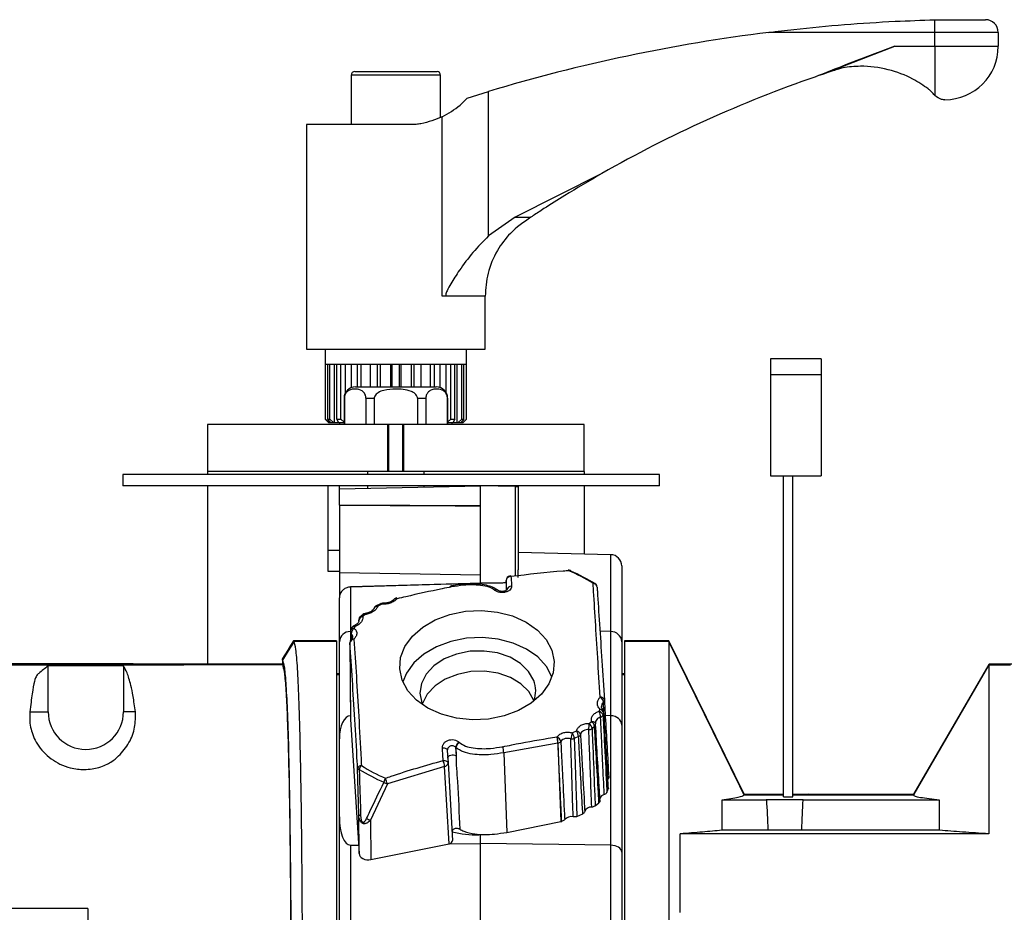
# Model space of a CAD drawing. Header units: millimetres. Extents: x 26 to 182, y 63 to 258.
# Tile 31 of 33: x 100 to 110, y 248 to 258. Entities that reach past the tile are written whole.
import ezdxf

# ---------------------------------------------------------------- set-up
doc = ezdxf.new("R2010")
doc.units = ezdxf.units.MM

msp = doc.modelspace()

# ---------------------------------------------------------------- linework, layer by layer
at = {"color": 7, "linetype": 'Continuous', "lineweight": 25}
for p, q in [((109.321, 257.592), (109.321, 257.726)), ((109.366, 257.727), (109.861, 257.727)), ((109.321, 257.592), (107.558, 257.592)), ((109.321, 257.444), (109.321, 257.592)), ((109.996, 257.592), (109.321, 257.592)), ((109.996, 257.592), (109.996, 257.444)), ((108.304, 257.217), (108.897, 257.444)), ((108.897, 257.444), (109.321, 257.444)), ((109.321, 257.444), (109.321, 256.921)), ((109.321, 257.444), (109.996, 257.444)), ((103.121, 257.139), (103.121, 256.614)), ((103.159, 257.177), (104.034, 257.177)), ((104.071, 256.686), (104.071, 257.139)), ((108.305, 257.204), (108.304, 257.217)), ((108.346, 257.217), (108.305, 257.204)), ((104.355, 256.895), (104.581, 256.964)), ((104.581, 255.43), (104.581, 256.964)), ((109.321, 256.921), (109.313, 256.931)), ((109.429, 256.877), (109.421, 256.877)), ((102.646, 256.614), (102.646, 254.227)), ((103.812, 256.614), (102.646, 256.614)), ((104.088, 254.789), (104.088, 256.696)), ((105.785, 256.094), (104.864, 255.628)), ((104.864, 255.628), (104.581, 255.43)), ((104.864, 255.628), (105.03, 255.628)), ((104.126, 254.789), (104.088, 254.789)), ((104.545, 254.789), (104.126, 254.789)), ((104.546, 254.227), (104.546, 254.797)), ((102.646, 254.227), (104.546, 254.227)), ((102.846, 254.227), (102.846, 254.068)), ((104.346, 254.068), (104.346, 254.227)), ((108.115, 254.124), (107.575, 254.124)), ((107.575, 254.124), (107.575, 253.96)), ((108.115, 254.124), (108.115, 253.96)), ((102.846, 254.068), (104.346, 254.068)), ((102.846, 254.066), (102.846, 253.484)), ((102.847, 254.066), (102.846, 254.066)), ((102.847, 253.484), (102.847, 254.066)), ((102.872, 254.066), (102.847, 254.066)), ((102.872, 253.484), (102.872, 254.066)), ((102.896, 254.066), (102.872, 254.066)), ((102.896, 253.484), (102.896, 254.066)), ((102.945, 254.066), (102.896, 254.066)), ((102.902, 254.068), (102.902, 254.066)), ((102.945, 253.447), (102.945, 254.066)), ((102.968, 254.066), (102.945, 254.066)), ((102.968, 253.484), (102.968, 254.066)), ((103.013, 254.066), (102.968, 254.066)), ((103.013, 253.484), (103.013, 254.066)), ((103.06, 254.066), (103.013, 254.066)), ((103.06, 253.763), (103.06, 254.066)), ((103.125, 254.066), (103.06, 254.066)), ((103.125, 253.82), (103.125, 254.066)), ((103.187, 254.066), (103.125, 254.066)), ((103.187, 253.827), (103.187, 254.066)), ((103.228, 254.066), (103.187, 254.066)), ((103.228, 253.827), (103.228, 254.066)), ((103.326, 254.066), (103.228, 254.066)), ((103.326, 253.827), (103.326, 254.066)), ((103.328, 254.066), (103.326, 254.066)), ((103.328, 253.827), (103.328, 254.066)), ((103.401, 254.066), (103.328, 254.066)), ((103.401, 253.827), (103.401, 254.066)), ((103.432, 254.066), (103.401, 254.066)), ((103.432, 253.827), (103.432, 254.066)), ((103.541, 254.066), (103.432, 254.066)), ((103.541, 253.827), (103.541, 254.066)), ((103.558, 254.066), (103.541, 254.066)), ((103.558, 253.827), (103.558, 254.066)), ((103.634, 254.066), (103.558, 254.066)), ((103.634, 253.827), (103.634, 254.066)), ((103.651, 254.066), (103.634, 254.066)), ((103.651, 253.827), (103.651, 254.066)), ((103.761, 254.066), (103.651, 254.066)), ((103.761, 253.827), (103.761, 254.066)), ((103.791, 254.066), (103.761, 254.066)), ((103.791, 253.827), (103.791, 254.066)), ((103.864, 254.066), (103.791, 254.066)), ((103.864, 253.827), (103.864, 254.066)), ((103.866, 254.066), (103.864, 254.066)), ((103.866, 253.827), (103.866, 254.066)), ((103.964, 254.066), (103.866, 254.066)), ((103.964, 253.827), (103.964, 254.066)), ((104.006, 254.066), (103.964, 254.066)), ((104.006, 253.827), (104.006, 254.066)), ((104.067, 254.066), (104.006, 254.066)), ((104.067, 253.82), (104.067, 254.066)), ((104.132, 254.066), (104.067, 254.066)), ((104.132, 253.763), (104.132, 254.066)), ((104.18, 254.066), (104.132, 254.066)), ((104.18, 253.484), (104.18, 254.066)), ((104.224, 254.066), (104.18, 254.066)), ((104.224, 253.484), (104.224, 254.066)), ((104.247, 254.066), (104.224, 254.066)), ((104.247, 253.447), (104.247, 254.066)), ((104.297, 254.066), (104.247, 254.066)), ((104.29, 254.066), (104.29, 254.068)), ((104.297, 253.484), (104.297, 254.066)), ((104.32, 254.066), (104.297, 254.066)), ((104.32, 253.484), (104.32, 254.066)), ((104.345, 254.066), (104.32, 254.066)), ((104.345, 253.484), (104.345, 254.066)), ((104.346, 254.066), (104.345, 254.066)), ((104.346, 253.484), (104.346, 254.066)), ((107.575, 253.96), (108.115, 253.96)), ((107.575, 253.96), (107.575, 252.882)), ((108.115, 253.96), (108.115, 252.882)), ((103.166, 253.827), (104.026, 253.827)), ((103.046, 253.707), (103.046, 253.427)), ((103.049, 253.707), (103.049, 253.427)), ((103.278, 253.707), (103.278, 253.427)), ((103.278, 253.707), (103.367, 253.707)), ((103.367, 253.707), (103.367, 253.427)), ((103.825, 253.707), (103.825, 253.427)), ((103.825, 253.707), (103.915, 253.707)), ((103.915, 253.707), (103.915, 253.427)), ((104.144, 253.707), (104.144, 253.427)), ((104.146, 253.427), (104.146, 253.707)), ((102.846, 253.484), (102.884, 253.447)), ((102.846, 253.484), (102.847, 253.484)), ((102.847, 253.484), (102.886, 253.447)), ((102.872, 253.484), (102.896, 253.484)), ((102.904, 253.447), (102.872, 253.484)), ((102.896, 253.484), (102.937, 253.447)), ((102.968, 253.484), (103.013, 253.484)), ((102.99, 253.447), (102.968, 253.484)), ((103.013, 253.484), (103.046, 253.452)), ((104.146, 253.452), (104.18, 253.484)), ((104.18, 253.484), (104.224, 253.484)), ((104.224, 253.484), (104.202, 253.447)), ((104.256, 253.447), (104.297, 253.484)), ((104.32, 253.484), (104.288, 253.447)), ((104.297, 253.484), (104.32, 253.484)), ((104.307, 253.447), (104.345, 253.484)), ((104.309, 253.447), (104.346, 253.484)), ((104.345, 253.484), (104.346, 253.484)), ((101.596, 253.427), (101.596, 252.927)), ((103.512, 253.427), (101.596, 253.427)), ((102.886, 253.447), (102.884, 253.447)), ((102.893, 253.447), (102.886, 253.447)), ((102.893, 253.447), (102.893, 253.459)), ((102.904, 253.447), (102.893, 253.447)), ((102.937, 253.447), (102.904, 253.447)), ((102.945, 253.447), (102.937, 253.447)), ((102.995, 253.447), (102.945, 253.447)), ((103.052, 253.447), (102.99, 253.447)), ((102.996, 253.447), (102.996, 253.427)), ((103.512, 252.927), (103.512, 253.427)), ((103.521, 253.427), (103.512, 253.427)), ((103.521, 252.927), (103.521, 253.427)), ((103.671, 253.427), (103.521, 253.427)), ((103.671, 252.927), (103.671, 253.427)), ((103.68, 253.427), (103.671, 253.427)), ((103.68, 252.927), (103.68, 253.427)), ((105.596, 253.427), (103.68, 253.427)), ((104.202, 253.447), (104.14, 253.447)), ((104.196, 253.427), (104.196, 253.447)), ((104.247, 253.447), (104.197, 253.447)), ((104.256, 253.447), (104.247, 253.447)), ((104.288, 253.447), (104.256, 253.447)), ((104.299, 253.447), (104.288, 253.447)), ((104.299, 253.447), (104.299, 253.459)), ((104.307, 253.447), (104.299, 253.447)), ((104.309, 253.447), (104.307, 253.447)), ((105.596, 252.927), (105.596, 253.427)), ((100.696, 252.897), (100.696, 252.777)), ((106.396, 252.897), (100.696, 252.897)), ((103.512, 252.927), (101.596, 252.927)), ((101.596, 252.927), (101.596, 252.897)), ((103.296, 252.927), (103.296, 252.897)), ((103.521, 252.927), (103.512, 252.927)), ((103.671, 252.927), (103.521, 252.927)), ((103.68, 252.927), (103.671, 252.927)), ((105.596, 252.927), (103.68, 252.927)), ((103.896, 252.897), (103.896, 252.927)), ((105.596, 252.927), (105.596, 252.897)), ((106.396, 252.777), (106.396, 252.897)), ((107.575, 252.882), (108.115, 252.882)), ((107.575, 252.882), (107.715, 252.882)), ((107.575, 252.882), (107.575, 252.882)), ((107.715, 249.474), (107.715, 252.882)), ((107.815, 252.882), (108.115, 252.882)), ((107.815, 249.474), (107.815, 252.882)), ((108.115, 252.882), (108.115, 252.882)), ((106.396, 252.777), (100.696, 252.777)), ((101.596, 252.777), (101.596, 250.878)), ((102.876, 252.094), (102.876, 252.777)), ((102.996, 252.604), (102.996, 252.777)), ((102.996, 252.743), (104.496, 252.777)), ((103.296, 252.777), (103.296, 252.75)), ((103.896, 252.763), (103.896, 252.777)), ((104.496, 252.564), (104.496, 252.777)), ((104.867, 252.768), (104.496, 252.777)), ((104.896, 252.768), (104.896, 251.884)), ((105.596, 252.777), (105.596, 252.052)), ((102.996, 252.572), (102.996, 252.604)), ((104.496, 252.564), (102.996, 252.572)), ((102.996, 252.572), (102.996, 252.571)), ((102.996, 252.571), (102.996, 251.857)), ((104.496, 251.742), (104.496, 252.564)), ((102.876, 252.094), (102.996, 252.094)), ((102.876, 251.867), (102.876, 252.094)), ((105.879, 252.045), (104.896, 252.068)), ((105.996, 251.925), (105.996, 251.12)), ((102.996, 251.867), (102.876, 251.867)), ((102.996, 251.857), (104.496, 251.83)), ((102.996, 251.857), (102.996, 251.59)), ((104.896, 251.801), (104.896, 251.884)), ((104.514, 251.743), (103.113, 251.703)), ((103.113, 251.702), (103.113, 251.229)), ((104.768, 251.771), (104.769, 251.671)), ((104.776, 251.669), (104.768, 251.77)), ((102.996, 251.12), (102.996, 251.586)), ((103.604, 251.586), (103.602, 251.585)), ((104.649, 251.666), (104.645, 251.669)), ((104.679, 251.667), (104.675, 251.67)), ((103.447, 251.518), (103.403, 251.497)), ((103.61, 251.576), (103.608, 251.576)), ((103.248, 251.408), (103.208, 251.376)), ((103.269, 251.409), (103.244, 251.387)), ((103.246, 251.409), (103.246, 251.41)), ((103.15, 251.289), (103.151, 251.289)), ((103.162, 251.281), (103.154, 251.262)), ((103.202, 251.348), (103.202, 251.339)), ((103.202, 251.338), (103.203, 251.344)), ((105.879, 250.335), (105.879, 251.229)), ((102.967, 251.131), (102.507, 251.131)), ((102.967, 251.124), (102.514, 251.124)), ((102.967, 251.131), (102.967, 251.124)), ((102.967, 251.124), (102.967, 243.532)), ((102.996, 250.09), (102.996, 251.12)), ((103.108, 251.11), (103.114, 250.298)), ((105.996, 251.12), (105.996, 250.235)), ((106.026, 251.131), (106.026, 251.124)), ((106.497, 251.131), (106.026, 251.131)), ((106.495, 251.124), (106.026, 251.124)), ((106.026, 251.124), (106.026, 243.532)), ((106.495, 251.124), (106.495, 243.482)), ((107.297, 249.501), (106.497, 251.131)), ((100.702, 250.861), (99.902, 250.863)), ((99.902, 250.377), (99.902, 250.863)), ((100.702, 250.861), (100.702, 250.377)), ((102.392, 250.923), (102.391, 250.874)), ((109.895, 250.877), (109.097, 249.501)), ((109.899, 250.881), (109.099, 249.501)), ((109.899, 250.881), (109.895, 250.877)), ((109.895, 250.874), (109.895, 249.081)), ((109.895, 250.874), (110.125, 250.874)), ((115.62, 250.881), (109.899, 250.881)), ((102.996, 250.781), (102.967, 250.781)), ((102.967, 250.774), (102.996, 250.774)), ((106.02, 250.781), (105.996, 250.781)), ((105.996, 250.774), (106.026, 250.774)), ((99.708, 250.377), (99.902, 250.377)), ((100.829, 250.377), (100.702, 250.377)), ((105.756, 250.381), (105.764, 250.402)), ((105.806, 250.363), (105.797, 250.34)), ((105.879, 250.335), (105.821, 250.336)), ((105.879, 248.96), (105.879, 250.335)), ((103.114, 250.296), (103.206, 248.87)), ((105.649, 250.253), (105.674, 250.274)), ((105.707, 250.221), (105.68, 250.199)), ((105.718, 250.254), (105.717, 250.248)), ((105.996, 250.235), (105.996, 248.887)), ((105.47, 250.154), (105.514, 250.173)), ((102.996, 249.259), (102.996, 250.09)), ((104.267, 250.055), (104.271, 250.051)), ((105.316, 250.045), (104.743, 249.941)), ((105.307, 250.109), (105.308, 250.11)), ((105.316, 250.045), (105.348, 249.211)), ((105.537, 250.114), (105.491, 250.094)), ((104.143, 249.966), (104.151, 249.833)), ((104.235, 249.996), (104.231, 250)), ((104.231, 250), (104.236, 249.909)), ((104.235, 249.996), (104.236, 249.909)), ((104.743, 249.941), (104.775, 249.096)), ((104.151, 249.833), (104.198, 249.01)), ((103.202, 249.287), (103.19, 249.777)), ((104.114, 249.797), (103.507, 249.611)), ((104.161, 248.973), (104.114, 249.797)), ((103.507, 249.611), (103.327, 249.227)), ((105.839, 249.52), (105.853, 249.558)), ((107.715, 249.492), (107.295, 249.492)), ((107.297, 249.501), (107.473, 249.501)), ((107.473, 249.492), (107.473, 249.501)), ((107.478, 249.497), (107.473, 249.501)), ((107.478, 249.492), (107.478, 249.497)), ((107.715, 249.497), (107.478, 249.497)), ((107.978, 249.497), (107.815, 249.497)), ((109.094, 249.492), (107.815, 249.492)), ((107.982, 249.501), (107.978, 249.497)), ((107.978, 249.497), (107.978, 249.492)), ((107.982, 249.501), (107.982, 249.492)), ((107.982, 249.501), (109.099, 249.501)), ((105.714, 249.376), (105.754, 249.41)), ((107.059, 249.438), (107.059, 249.118)), ((107.537, 249.438), (107.059, 249.438)), ((107.923, 249.442), (107.532, 249.442)), ((107.537, 249.438), (107.532, 249.442)), ((107.715, 249.474), (107.815, 249.474)), ((107.923, 249.442), (107.918, 249.438)), ((109.373, 249.438), (107.918, 249.438)), ((109.373, 249.118), (109.373, 249.438)), ((103.206, 248.87), (103.202, 249.287)), ((105.519, 249.265), (105.582, 249.294)), ((102.996, 246.469), (102.996, 249.259)), ((103.327, 249.227), (103.331, 248.807)), ((104.775, 249.096), (105.348, 249.211)), ((105.348, 249.211), (105.359, 249.213)), ((104.496, 248.979), (104.496, 249.069)), ((106.617, 248.246), (106.617, 249.081)), ((109.895, 249.081), (106.617, 249.081)), ((107.552, 249.118), (107.059, 249.118)), ((107.904, 249.118), (107.552, 249.118)), ((109.373, 249.118), (107.904, 249.118)), ((103.331, 248.807), (104.161, 248.973)), ((104.166, 248.974), (104.496, 248.979)), ((104.496, 246.525), (104.496, 248.979)), ((105.879, 248.96), (104.496, 248.979)), ((103.113, 248.96), (103.2, 248.961)), ((103.113, 248.96), (103.113, 246.514)), ((105.879, 246.514), (105.879, 248.96)), ((105.996, 248.887), (105.996, 246.469)), ((100.322, 248.287), (90.862, 248.287)), ((100.322, 248.287), (100.322, 248.167))]:
    msp.add_line(p, q, dxfattribs=at)
at = {"color": 1, "linetype": 'Continuous', "lineweight": 25}
for p, q in [((104.071, 257.139), (103.121, 257.139)), ((103.046, 253.707), (103.049, 253.707)), ((104.144, 253.707), (104.146, 253.707)), ((104.867, 251.817), (104.867, 252.768)), ((105.879, 251.229), (105.879, 252.045)), ((104.768, 251.77), (104.768, 251.771)), ((104.768, 251.77), (104.769, 251.671)), ((103.113, 251.229), (103.113, 251.133)), ((103.122, 251.204), (103.122, 251.146)), ((105.879, 251.229), (105.764, 251.231)), ((103.108, 251.108), (103.108, 251.11)), ((105.807, 250.376), (105.801, 250.478))]:
    msp.add_line(p, q, dxfattribs=at)
at = {"color": 7, "linetype": 'Continuous', "lineweight": 25, "flags": 128}
for points in [[(104.867, 252.768), (104.873, 252.768), (104.878, 252.768), (104.883, 252.768), (104.888, 252.768), (104.891, 252.768), (104.894, 252.768), (104.896, 252.768), (104.896, 252.768)], [(104.811, 251.821), (104.812, 251.821), (104.815, 251.819), (104.817, 251.816), (104.819, 251.812)], [(105.426, 251.882), (105.427, 251.882), (105.43, 251.881), (105.433, 251.878), (105.435, 251.874)], [(104.496, 251.741), (104.436, 251.739), (104.196, 251.732), (103.237, 251.705), (103.113, 251.702)], [(103.113, 251.702), (103.113, 251.703), (103.113, 251.703)], [(104.175, 251.698), (104.175, 251.703), (104.176, 251.708), (104.177, 251.711), (104.178, 251.712), (104.179, 251.712), (104.181, 251.71), (104.183, 251.707), (104.185, 251.702)], [(103.433, 251.525), (103.433, 251.525), (103.433, 251.525)], [(103.663, 250.712), (103.637, 250.832), (103.647, 250.954), (103.693, 251.071), (103.772, 251.181), (103.881, 251.276), (104.015, 251.354), (104.168, 251.411), (104.335, 251.444), (104.506, 251.453), (104.676, 251.436), (104.836, 251.394), (104.979, 251.329), (105.1, 251.245), (105.192, 251.144), (105.253, 251.031), (105.278, 250.911), (105.268, 250.79), (105.223, 250.672), (105.144, 250.563), (105.035, 250.467), (104.9, 250.389), (104.747, 250.333), (104.581, 250.299), (104.409, 250.291), (104.239, 250.308), (104.08, 250.35), (103.936, 250.414), (103.816, 250.499), (103.723, 250.6), (103.663, 250.712)], [(103.123, 251.254), (103.124, 251.26), (103.125, 251.264)], [(105.255, 250.747), (105.195, 250.859), (105.103, 250.959), (104.984, 251.043), (104.841, 251.107), (104.683, 251.148), (104.515, 251.165), (104.345, 251.157), (104.18, 251.124), (104.028, 251.067), (103.895, 250.99), (103.786, 250.895), (103.708, 250.787), (103.669, 250.695)], [(102.507, 251.131), (102.477, 251.082), (102.447, 251.032), (102.417, 250.983), (102.392, 250.941)], [(102.514, 251.124), (102.484, 251.075), (102.453, 251.024), (102.392, 250.923)], [(107.295, 249.492), (107.249, 249.587), (106.495, 251.124)], [(105.061, 250.708), (105.007, 250.805), (104.921, 250.889), (104.809, 250.956), (104.677, 251.001), (104.533, 251.022), (104.384, 251.019), (104.241, 250.99), (104.111, 250.938), (104.001, 250.866), (103.919, 250.777), (103.868, 250.678), (103.852, 250.573), (103.872, 250.47), (103.877, 250.456)], [(102.392, 250.941), (102.389, 250.932), (102.387, 250.926)], [(109.895, 250.874), (109.139, 249.57), (109.094, 249.492)], [(105.063, 250.495), (105.009, 250.591), (104.924, 250.674), (104.813, 250.74), (104.682, 250.785), (104.539, 250.807), (104.392, 250.803), (104.25, 250.774), (104.121, 250.723), (104.012, 250.651), (103.93, 250.564), (103.88, 250.465), (103.877, 250.456)], [(104.09, 249.994), (104.1, 249.994), (104.11, 249.993), (104.119, 249.99), (104.127, 249.987), (104.133, 249.983), (104.138, 249.978), (104.142, 249.972), (104.143, 249.966)], [(104.148, 249.883), (104.15, 249.893), (104.156, 249.903), (104.166, 249.911), (104.18, 249.917), (104.195, 249.919), (104.21, 249.919), (104.224, 249.915), (104.236, 249.909)], [(104.098, 249.859), (104.108, 249.86), (104.118, 249.859), (104.127, 249.857), (104.135, 249.853), (104.142, 249.849), (104.147, 249.845), (104.15, 249.839), (104.151, 249.833)]]:
    msp.add_lwpolyline(points, dxfattribs=at)
at = {"color": 1, "linetype": 'Continuous', "lineweight": 25, "flags": 128}
for points in [[(103.387, 251.502), (103.387, 251.502), (103.391, 251.503), (103.394, 251.502), (103.399, 251.5), (103.403, 251.497)], [(103.457, 251.529), (103.455, 251.529), (103.452, 251.527), (103.449, 251.523), (103.447, 251.518)], [(103.151, 251.289), (103.151, 251.289), (103.153, 251.289), (103.155, 251.288), (103.158, 251.285), (103.162, 251.281)], [(103.203, 251.344), (103.202, 251.348), (103.202, 251.348)], [(105.764, 250.402), (105.771, 250.404), (105.778, 250.406), (105.784, 250.406), (105.789, 250.405), (105.793, 250.403), (105.795, 250.401)], [(105.674, 250.274), (105.683, 250.273), (105.691, 250.272), (105.698, 250.27), (105.705, 250.267), (105.71, 250.263), (105.714, 250.258), (105.716, 250.253), (105.717, 250.25)]]:
    msp.add_lwpolyline(points, dxfattribs=at)
at = {"color": 7, "linetype": 'Continuous', "lineweight": 25}
for centre, radius, start, end in [((109.861, 257.592), 0.135, 0, 90), ((109.816, 239.515), 18.218, 97.122, 106.7017), ((109.429, 257.444), 0.567, 270, 0), ((103.159, 257.139), 0.0375, 90, 180), ((104.034, 257.139), 0.0375, 0, 90), ((112.386, 244.526), 13.318, 108.9713, 119.7104), ((103.166, 253.707), 0.12, 90, 180), ((104.026, 253.707), 0.12, 0, 90), ((105.876, 251.925), 0.12, 0, 88.7), ((104.818, 251.771), 0.05, 98.0415, 180.3787), ((104.815, 251.765), 0.0474, 85.48, 173.9809), ((105.429, 251.832), 0.05, 66.6006, 92.9932), ((104.703, 250.173), 1.853, 57.7371, 66.7179), ((105.445, 251.869), 0.01, 16.6395, 64.3312), ((104.708, 250.138), 1.887, 57.7373, 66.7177), ((104.822, 251.663), 0.0471, 85.251, 172.8254), ((105.69, 251.695), 0.0441, 7.6808, 87.5846), ((105.684, 251.698), 0.05, 3.7951, 57.6113), ((103.614, 251.537), 0.05, 103.8514, 139.5317), ((103.41, 251.458), 0.05, 117.8832, 161.9966), ((103.454, 251.479), 0.05, 86.832, 114.988), ((103.252, 251.349), 0.05, 132.7373, 180.365), ((103.25, 251.34), 0.0472, 97.0884, 174.8342), ((103.232, 251.365), 0.0247, 62.0348, 124.3593), ((103.277, 251.371), 0.05, 98.8595, 129.432), ((103.171, 251.243), 0.05, 113.5756, 155.2004), ((103.11, 251.115), 0.114, 88.5227, 177.1135), ((103.163, 251.224), 0.05, 160.9041, 180.3167), ((103.186, 251.206), 0.0639, 119.6966, 181.8253), ((105.882, 251.115), 0.114, 2.8861, 91.4773), ((103.152, 251.103), 0.044, 92.9097, 172.7837), ((103.158, 251.11), 0.05, 134.3774, 180.4042), ((104.767, 250.599), 0.315, 340.673, 20.3875), ((105.772, 250.491), 0.0408, 14.8626, 95.8639), ((105.728, 250.47), 0.073, 6.0415, 57.2299), ((105.782, 250.501), 0.0298, 310.226, 1.4883), ((100.302, 250.377), 0.4, 180, 0), ((105.651, 250.323), 0.12, 357.5418, 28.7934), ((105.743, 250.327), 0.0556, 13.0357, 76.2161), ((105.755, 250.35), 0.0522, 13.8222, 80.3884), ((105.758, 250.36), 0.0441, 286.9312, 332.1581), ((105.757, 250.369), 0.05, 3.3692, 40.1884), ((105.299, 250.236), 0.35, 351.9419, 2.755), ((105.601, 250.189), 0.0798, 7.1036, 52.9139), ((105.632, 250.211), 0.0752, 8.0576, 56.4654), ((105.668, 250.242), 0.05, 3.295, 9.1057), ((105.949, 249.997), 0.503, 161.7933, 169.4191), ((105.375, 250.088), 0.116, 2.7435, 34.7658), ((105.432, 250.107), 0.105, 3.6255, 38.7806), ((105.508, 250.121), 0.0519, 16.4575, 83.4281), ((105.522, 250.149), 0.0389, 293.7678, 340.0665), ((105.643, 250.248), 0.0617, 272.555, 306.6787), ((104.31, 249.987), 0.0803, 122.1848, 170.4686), ((104.314, 249.983), 0.0804, 122.1929, 170.4028), ((105.107, 250.048), 0.21, 359.1151, 16.9515), ((105.11, 250.048), 0.208, 359.1519, 17.1284), ((105.281, 250.046), 0.0689, 13.5254, 66.7618), ((105.309, 250.097), 0.0531, 279.8658, 318.4689), ((105.464, 250.158), 0.0697, 261.2305, 292.355), ((104.477, 249.924), 0.266, 3.8243, 17.9909), ((103.229, 249.765), 0.0406, 88.6698, 162.9388), ((103.299, 249.742), 0.0945, 137.2186, 165.9351), ((104.219, 251.373), 1.853, 237.7374, 246.7177), ((103.716, 249.73), 0.404, 9.58, 18.7446), ((104.111, 249.837), 0.0406, 274.3313, 354.255), ((103.209, 249.786), 0.0212, 203.8539, 264.5872), ((104.215, 251.361), 1.887, 237.7375, 246.7177), ((103.586, 249.605), 0.119, 146.8022, 169.5889), ((103.518, 249.694), 0.0828, 233.5308, 262.4851), ((101.423, 248.909), 2.199, 18.6225, 20.2592), ((105.82, 249.441), 0.058, 99.7432, 169.5542), ((103.224, 249.297), 0.0238, 203.8676, 265.8789), ((105.671, 249.292), 0.0728, 84.9525, 159.1315), ((103.336, 249.309), 0.0819, 232.1348, 263.4918), ((105.458, 249.174), 0.0893, 75.9312, 139.5772), ((104.472, 250.296), 1.227, 256.8405, 270.3748)]:
    msp.add_arc(centre, radius, start, end, dxfattribs=at)
at = {"color": 1, "linetype": 'Continuous', "lineweight": 25}
for centre, radius, start, end in [((105.445, 251.864), 0.0141, 74.846, 135.1659), ((105.702, 251.723), 0.0191, 63.6805, 122.5103), ((103.594, 251.574), 0.0143, 9.4296, 56.4609), ((103.595, 251.574), 0.0144, 9.2995, 55.8071), ((104.661, 251.645), 0.0292, 61.6184, 124.1978), ((104.665, 251.644), 0.0276, 57.6202, 126.1567), ((103.399, 251.457), 0.0397, 84.2297, 156.6215), ((103.434, 251.51), 0.0155, 34.5281, 93.6532), ((103.597, 251.548), 0.0302, 68.4855, 135.5422), ((103.257, 251.389), 0.0231, 58.2377, 117.1511), ((103.288, 251.413), 0.019, 159.8522, 193.9045), ((103.156, 251.246), 0.0356, 80.1209, 148.6239), ((103.142, 251.225), 0.0287, 181.7481, 226.384), ((103.15, 251.224), 0.0379, 83.5613, 153.9182), ((103.137, 251.127), 0.0234, 57.6959, 127.7219), ((105.781, 250.371), 0.0259, 341.5321, 3.2514), ((105.688, 250.244), 0.0297, 309.5744, 1.3139)]:
    msp.add_arc(centre, radius, start, end, dxfattribs=at)
at = {"color": 7, "linetype": 'Continuous', "lineweight": 25}
for centre, major_axis, ratio, start_param, end_param in [((103.116, 250.086), (-0.002, 0.249), 0.482019, 0.004977, 1.553084), ((105.876, 250.235), (0.12, 0), 0.831362, 0, 1.548107), ((107.478, 243.377), (0, 6.6), 0.022693, 5.767218, 5.876124), ((107.978, 243.377), (0, 6.6), 0.022693, 0.407061, 0.515968), ((103.116, 249.268), (0.004, 0.308), 0.389448, 1.603877, 3.151984), ((104.148, 249.007), (0.05, 0.0016), 0.70688, 4.945138, 6.306248), ((103.305, 248.875), (0.1, 0.0033), 0.706993, 3.164043, 4.943903), ((105.876, 248.887), (0.12, 0), 0.607729, 0, 1.548107)]:
    msp.add_ellipse(centre, major_axis=major_axis, ratio=ratio, start_param=start_param, end_param=end_param, dxfattribs=at)
for points, knots in [([(107.558, 257.592), (107.647, 257.603), (108.094, 257.656), (108.684, 257.704), (109.181, 257.721), (109.321, 257.726)], [0, 0, 0, 0, 0.152224, 0.761661, 1, 1, 1, 1]), ([(109.321, 257.726), (109.326, 257.726), (109.335, 257.726), (109.346, 257.726), (109.354, 257.727), (109.359, 257.727), (109.363, 257.727), (109.365, 257.727), (109.366, 257.727), (109.366, 257.727), (109.366, 257.727)], [0, 0, 0, 0, 0.320845, 0.5408, 0.691598, 0.795327, 0.895493, 0.938365, 0.981738, 1, 1, 1, 1]), ([(108.897, 257.444), (108.697, 257.369), (108.415, 257.265), (108.137, 257.153), (108.056, 257.121)], [0, 0, 0, 0, 0.712062, 1, 1, 1, 1]), ([(109.253, 256.992), (109.2, 257.028), (109.08, 257.111), (108.825, 257.208), (108.568, 257.242), (108.407, 257.224), (108.346, 257.217)], [0, 0, 0, 0, 0.223096, 0.51328, 0.812521, 1, 1, 1, 1]), ([(108.306, 257.204), (108.303, 257.203), (108.285, 257.198), (108.188, 257.166), (108.088, 257.132), (108.056, 257.121)], [0, 0, 0, 0, 0.130157, 0.720871, 1, 1, 1, 1]), ([(109.313, 256.931), (109.3, 256.947), (109.284, 256.967), (109.257, 256.988), (109.253, 256.992)], [0, 0, 0, 0, 0.822192, 1, 1, 1, 1]), ([(109.421, 256.877), (109.421, 256.877), (109.42, 256.877), (109.418, 256.877), (109.411, 256.877), (109.381, 256.879), (109.347, 256.903), (109.321, 256.921)], [0, 0, 0, 0, 0.011549, 0.045541, 0.13156, 0.346598, 1, 1, 1, 1]), ([(104.088, 256.696), (104.154, 256.733), (104.249, 256.786), (104.33, 256.869), (104.355, 256.895)], [0, 0, 0, 0, 0.691029, 1, 1, 1, 1]), ([(104.088, 256.696), (104.016, 256.667), (103.929, 256.631), (103.829, 256.617), (103.812, 256.614)], [0, 0, 0, 0, 0.828444, 1, 1, 1, 1]), ([(105.785, 256.094), (105.651, 256.015), (105.434, 255.889), (105.195, 255.737), (105.074, 255.658), (105.039, 255.635), (105.03, 255.628)], [0, 0, 0, 0, 0.472499, 0.763877, 0.936564, 1, 1, 1, 1]), ([(105.03, 255.628), (104.953, 255.576), (104.814, 255.479), (104.662, 255.27), (104.564, 255.041), (104.551, 254.872), (104.545, 254.789)], [0, 0, 0, 0, 0.273458, 0.499791, 0.756917, 1, 1, 1, 1]), ([(104.581, 255.43), (104.524, 255.372), (104.411, 255.258), (104.282, 255.084), (104.192, 254.946), (104.144, 254.86), (104.127, 254.814), (104.126, 254.794), (104.126, 254.789)], [0, 0, 0, 0, 0.299843, 0.600284, 0.818032, 0.926806, 0.982722, 1, 1, 1, 1]), ([(103.278, 253.707), (103.277, 253.713), (103.277, 253.725), (103.271, 253.744), (103.259, 253.767), (103.225, 253.797), (103.168, 253.808), (103.113, 253.801), (103.077, 253.777), (103.063, 253.759), (103.053, 253.739), (103.049, 253.721), (103.049, 253.71), (103.049, 253.707)], [0, 0, 0, 0, 0.033369, 0.066611, 0.121623, 0.217637, 0.475939, 0.75123, 0.823902, 0.896957, 0.938268, 0.97994, 1, 1, 1, 1]), ([(103.825, 253.707), (103.825, 253.711), (103.824, 253.721), (103.816, 253.739), (103.796, 253.761), (103.747, 253.787), (103.677, 253.801), (103.579, 253.806), (103.488, 253.799), (103.417, 253.774), (103.386, 253.751), (103.372, 253.732), (103.367, 253.716), (103.367, 253.708), (103.367, 253.707)], [0, 0, 0, 0, 0.024883, 0.056546, 0.106024, 0.18844, 0.358285, 0.500137, 0.740916, 0.861643, 0.909911, 0.958587, 0.9915, 1, 1, 1, 1]), ([(104.144, 253.707), (104.143, 253.713), (104.143, 253.725), (104.137, 253.744), (104.125, 253.767), (104.091, 253.797), (104.034, 253.808), (103.979, 253.801), (103.943, 253.777), (103.929, 253.759), (103.919, 253.739), (103.915, 253.721), (103.915, 253.71), (103.915, 253.707)], [0, 0, 0, 0, 0.033368, 0.066611, 0.121623, 0.217638, 0.475939, 0.751231, 0.823903, 0.896957, 0.938269, 0.97994, 1, 1, 1, 1]), ([(102.996, 252.571), (103.316, 252.57), (103.816, 252.568), (104.316, 252.565), (104.496, 252.564)], [0, 0, 0, 0, 0.639751, 1, 1, 1, 1]), ([(105.435, 251.874), (105.415, 251.873), (105.211, 251.862), (105.005, 251.835), (104.819, 251.812)], [0, 0, 0, 0, 0.099243, 1, 1, 1, 1]), ([(104.819, 251.812), (104.82, 251.792), (104.823, 251.759), (104.825, 251.724), (104.826, 251.71)], [0, 0, 0, 0, 0.5931318, 1, 1, 1, 1]), ([(103.113, 251.702), (103.1, 251.7), (103.073, 251.697), (103.038, 251.676), (103.011, 251.646), (102.998, 251.614), (102.997, 251.594), (102.996, 251.586)], [0, 0, 0, 0, 0.2178993, 0.4358029, 0.653697, 0.8715499, 1, 1, 1, 1]), ([(104.185, 251.702), (104.153, 251.696), (103.992, 251.663), (103.8, 251.622), (103.64, 251.584), (103.61, 251.576)], [0, 0, 0, 0, 0.16791, 0.839687, 1, 1, 1, 1]), ([(104.675, 251.67), (104.658, 251.681), (104.623, 251.703), (104.551, 251.723), (104.459, 251.735), (104.342, 251.735), (104.246, 251.725), (104.19, 251.714), (104.178, 251.712)], [0, 0, 0, 0, 0.129248, 0.264936, 0.44697, 0.667477, 0.933155, 1, 1, 1, 1]), ([(104.645, 251.669), (104.627, 251.68), (104.585, 251.705), (104.47, 251.725), (104.331, 251.726), (104.229, 251.709), (104.185, 251.702)], [0, 0, 0, 0, 0.148926, 0.354628, 0.724217, 1, 1, 1, 1]), ([(104.7, 251.744), (104.68, 251.744), (104.644, 251.744), (104.598, 251.744), (104.564, 251.744), (104.541, 251.743), (104.526, 251.743), (104.516, 251.743), (104.509, 251.742), (104.504, 251.742), (104.501, 251.742), (104.499, 251.742), (104.498, 251.741), (104.497, 251.741), (104.496, 251.741), (104.496, 251.741), (104.496, 251.741)], [0, 0, 0, 0, 0.289277, 0.522627, 0.679, 0.783852, 0.854215, 0.901506, 0.933356, 0.954883, 0.969507, 0.979527, 0.98901, 0.993237, 0.99751, 1, 1, 1, 1]), ([(104.826, 251.71), (104.826, 251.703), (104.824, 251.688), (104.808, 251.669), (104.783, 251.653), (104.751, 251.644), (104.717, 251.642), (104.684, 251.647), (104.662, 251.657), (104.651, 251.664), (104.649, 251.666)], [0, 0, 0, 0, 0.138791, 0.277621, 0.415213, 0.550622, 0.684236, 0.817107, 0.950407, 1, 1, 1, 1]), ([(104.768, 251.747), (104.75, 251.745), (104.728, 251.744), (104.705, 251.744), (104.7, 251.744)], [0, 0, 0, 0, 0.813603, 1, 1, 1, 1]), ([(105.768, 250.531), (105.758, 250.672), (105.74, 250.954), (105.716, 251.346), (105.7, 251.602), (105.693, 251.724), (105.692, 251.739)], [0, 0, 0, 0, 0.317808, 0.636976, 0.955976, 1, 1, 1, 1]), ([(105.734, 251.701), (105.735, 251.686), (105.743, 251.565), (105.759, 251.311), (105.785, 250.922), (105.803, 250.642), (105.812, 250.501)], [0, 0, 0, 0, 0.043882, 0.362274, 0.680439, 1, 1, 1, 1]), ([(104.776, 251.67), (104.776, 251.671), (104.776, 251.672), (104.772, 251.667), (104.761, 251.661), (104.745, 251.656), (104.726, 251.654), (104.707, 251.656), (104.691, 251.66), (104.682, 251.665), (104.68, 251.667), (104.68, 251.667)], [0, 0, 0, 0, 0.067898, 0.199287, 0.326524, 0.454224, 0.584166, 0.717296, 0.850534, 0.967202, 1, 1, 1, 1]), ([(103.403, 251.497), (103.398, 251.486), (103.389, 251.466), (103.356, 251.439), (103.315, 251.418), (103.284, 251.412), (103.269, 251.409)], [0, 0, 0, 0, 0.2539086, 0.5076138, 0.7608835, 1, 1, 1, 1]), ([(103.434, 251.523), (103.423, 251.519), (103.407, 251.513), (103.392, 251.505), (103.387, 251.502)], [0, 0, 0, 0, 0.655241, 1, 1, 1, 1]), ([(103.608, 251.576), (103.599, 251.567), (103.58, 251.549), (103.538, 251.529), (103.491, 251.518), (103.461, 251.518), (103.447, 251.518)], [0, 0, 0, 0, 0.256373, 0.512748, 0.769639, 1, 1, 1, 1]), ([(103.576, 251.569), (103.575, 251.568), (103.571, 251.563), (103.555, 251.551), (103.526, 251.538), (103.492, 251.529), (103.468, 251.529), (103.457, 251.529)], [0, 0, 0, 0, 0.057769, 0.284506, 0.512559, 0.752169, 1, 1, 1, 1]), ([(103.244, 251.387), (103.244, 251.377), (103.245, 251.356), (103.226, 251.324), (103.197, 251.298), (103.172, 251.286), (103.162, 251.281)], [0, 0, 0, 0, 0.26642, 0.532434, 0.796741, 1, 1, 1, 1]), ([(103.363, 251.473), (103.362, 251.472), (103.362, 251.47), (103.355, 251.459), (103.336, 251.443), (103.308, 251.429), (103.284, 251.422), (103.271, 251.421), (103.27, 251.42)], [0, 0, 0, 0, 0.0580209, 0.2740574, 0.5038435, 0.7299341, 0.967375, 1, 1, 1, 1]), ([(103.203, 251.339), (103.203, 251.339), (103.204, 251.337), (103.203, 251.331), (103.191, 251.315), (103.173, 251.3), (103.157, 251.292), (103.15, 251.289)], [0, 0, 0, 0, 0.050958, 0.360757, 0.591593, 0.833584, 1, 1, 1, 1]), ([(103.113, 251.224), (103.113, 251.195), (103.113, 251.165), (103.113, 251.134), (103.113, 251.132)], [0, 0, 0, 0, 0.941107, 1, 1, 1, 1]), ([(103.137, 251.171), (103.137, 251.169), (103.138, 251.166), (103.132, 251.154), (103.124, 251.147), (103.122, 251.146)], [0, 0, 0, 0, 0.450283, 0.904785, 1, 1, 1, 1]), ([(103.154, 251.262), (103.162, 251.253), (103.178, 251.237), (103.183, 251.204), (103.173, 251.173), (103.156, 251.155), (103.149, 251.147)], [0, 0, 0, 0, 0.265941, 0.531269, 0.793369, 1, 1, 1, 1]), ([(102.61, 243.482), (102.61, 243.717), (102.61, 244.157), (102.609, 244.767), (102.609, 245.267), (102.609, 245.666), (102.609, 245.916), (102.609, 246.062), (102.609, 246.126), (102.609, 246.186), (102.609, 246.242), (102.609, 246.293), (102.609, 246.581), (102.608, 247.082), (102.605, 247.751), (102.602, 248.34), (102.598, 248.936), (102.591, 249.528), (102.58, 250.088), (102.567, 250.531), (102.552, 250.852), (102.534, 251.063), (102.521, 251.104), (102.514, 251.124)], [0, 0, 0, 0, 0.059371, 0.111336, 0.155894, 0.188952, 0.216282, 0.222494, 0.228312, 0.233737, 0.23877, 0.243409, 0.247655, 0.317611, 0.38369, 0.445894, 0.50422, 0.587763, 0.67212, 0.75729, 0.837484, 0.918387, 1, 1, 1, 1]), ([(103.108, 251.108), (103.108, 251.05), (103.11, 250.779), (103.112, 250.508), (103.114, 250.296)], [0, 0, 0, 0, 0.215968, 1, 1, 1, 1]), ([(103.19, 249.777), (103.189, 249.799), (103.179, 249.979), (103.16, 250.299), (103.134, 250.719), (103.117, 250.978), (103.108, 251.108)], [0, 0, 0, 0, 0.043881, 0.362274, 0.680439, 1, 1, 1, 1]), ([(103.149, 251.147), (103.158, 251.017), (103.177, 250.756), (103.202, 250.333), (103.219, 250.009), (103.229, 249.828), (103.23, 249.806)], [0, 0, 0, 0, 0.3178078, 0.6369761, 0.9559756, 1, 1, 1, 1]), ([(102.386, 250.881), (101.333, 250.883), (99.227, 250.888), (97.075, 250.885), (95.788, 250.869), (94.808, 250.854), (93.5, 250.817), (92.008, 250.739), (90.89, 250.653), (89.961, 250.55), (89.274, 250.441), (88.959, 250.376), (88.827, 250.349)], [0, 0, 0, 0, 0.232474, 0.464942, 0.475252, 0.516489, 0.681452, 0.763955, 0.846452, 0.928947, 0.970192, 1, 1, 1, 1]), ([(102.391, 250.874), (102.19, 250.874), (101.753, 250.874), (101.08, 250.873), (100.315, 250.872), (99.787, 250.872), (99.495, 250.872)], [0, 0, 0, 0, 0.208486, 0.452752, 0.697019, 1, 1, 1, 1]), ([(99.902, 250.863), (99.885, 250.85), (99.852, 250.826), (99.811, 250.79), (99.779, 250.767), (99.755, 250.708), (99.732, 250.581), (99.716, 250.445), (99.708, 250.377)], [0, 0, 0, 0, 0.2536, 0.5072, 0.629164, 0.750987, 0.875495, 1, 1, 1, 1]), ([(100.829, 250.377), (100.821, 250.435), (100.805, 250.55), (100.776, 250.681), (100.741, 250.802), (100.715, 250.841), (100.702, 250.861)], [0, 0, 0, 0, 0.191775, 0.384654, 0.69187, 1, 1, 1, 1]), ([(102.391, 250.874), (102.397, 250.856), (102.41, 250.821), (102.426, 250.644), (102.44, 250.381), (102.452, 250.031), (102.462, 249.621), (102.469, 249.167), (102.474, 248.733), (102.478, 248.229), (102.482, 247.649), (102.484, 246.928), (102.486, 246.131), (102.486, 245.26), (102.486, 244.326), (102.486, 243.693), (102.486, 243.377)], [0, 0, 0, 0, 0.074779, 0.149557, 0.222293, 0.29526, 0.367996, 0.429515, 0.491033, 0.535283, 0.608104, 0.681157, 0.753978, 0.835875, 0.918103, 1, 1, 1, 1]), ([(102.392, 250.923), (102.398, 250.904), (102.412, 250.865), (102.429, 250.667), (102.444, 250.362), (102.458, 249.933), (102.468, 249.383), (102.476, 248.731), (102.482, 247.986), (102.485, 247.163), (102.487, 246.284), (102.487, 245.368), (102.487, 244.431), (102.487, 243.795), (102.487, 243.478)], [0, 0, 0, 0, 0.079596, 0.158857, 0.238808, 0.324197, 0.40966, 0.495507, 0.580679, 0.666576, 0.752131, 0.834542, 0.917616, 1, 1, 1, 1]), ([(105.764, 250.402), (105.756, 250.413), (105.739, 250.436), (105.735, 250.474), (105.745, 250.508), (105.761, 250.524), (105.768, 250.531)], [0, 0, 0, 0, 0.2659449, 0.5312665, 0.7933696, 1, 1, 1, 1]), ([(105.805, 250.392), (105.8, 250.397), (105.789, 250.408), (105.782, 250.423), (105.782, 250.429), (105.782, 250.432)], [0, 0, 0, 0, 0.337468, 0.779735, 1, 1, 1, 1]), ([(105.812, 250.501), (105.815, 250.442), (105.83, 250.169), (105.846, 249.895), (105.858, 249.68)], [0, 0, 0, 0, 0.215968, 1, 1, 1, 1]), ([(99.708, 250.377), (99.707, 250.344), (99.703, 250.286), (99.717, 250.202), (99.738, 250.126), (99.784, 250.035), (99.849, 249.949), (99.934, 249.874), (100.032, 249.816), (100.155, 249.772), (100.308, 249.757), (100.466, 249.788), (100.575, 249.841), (100.67, 249.921), (100.77, 250.045), (100.832, 250.212), (100.83, 250.322), (100.829, 250.377)], [0, 0, 0, 0, 0.073088, 0.126637, 0.165657, 0.194377, 0.223221, 0.249501, 0.276577, 0.307588, 0.352739, 0.414458, 0.496114, 0.578454, 0.718831, 0.85957, 1, 1, 1, 1]), ([(105.674, 250.274), (105.673, 250.286), (105.672, 250.312), (105.691, 250.345), (105.72, 250.369), (105.745, 250.378), (105.756, 250.381)], [0, 0, 0, 0, 0.266419, 0.532433, 0.796742, 1, 1, 1, 1]), ([(105.797, 250.34), (105.801, 250.271), (105.812, 250.045), (105.826, 249.771), (105.836, 249.567), (105.839, 249.52)], [0, 0, 0, 0, 0.252236, 0.828493, 1, 1, 1, 1]), ([(105.853, 249.558), (105.849, 249.623), (105.838, 249.819), (105.825, 250.028), (105.813, 250.231), (105.809, 250.303), (105.806, 250.363)], [0, 0, 0, 0, 0.243666, 0.730999, 0.776997, 1, 1, 1, 1]), ([(105.854, 249.567), (105.851, 249.619), (105.835, 249.887), (105.82, 250.156), (105.807, 250.372)], [0, 0, 0, 0, 0.193921, 1, 1, 1, 1]), ([(105.514, 250.173), (105.519, 250.185), (105.529, 250.208), (105.561, 250.235), (105.603, 250.251), (105.634, 250.252), (105.649, 250.253)], [0, 0, 0, 0, 0.253907, 0.507615, 0.760886, 1, 1, 1, 1]), ([(105.754, 249.41), (105.751, 249.474), (105.739, 249.665), (105.727, 249.875), (105.715, 250.081), (105.71, 250.161), (105.707, 250.221)], [0, 0, 0, 0, 0.235663, 0.706989, 0.775369, 1, 1, 1, 1]), ([(105.765, 249.434), (105.762, 249.485), (105.746, 249.756), (105.73, 250.026), (105.718, 250.245)], [0, 0, 0, 0, 0.19156, 1, 1, 1, 1]), ([(105.81, 249.498), (105.805, 249.61), (105.796, 249.786), (105.783, 250.059), (105.776, 250.221), (105.771, 250.318)], [0, 0, 0, 0, 0.407288, 0.644165, 1, 1, 1, 1]), ([(105.308, 250.11), (105.318, 250.12), (105.337, 250.14), (105.379, 250.157), (105.426, 250.163), (105.456, 250.157), (105.47, 250.154)], [0, 0, 0, 0, 0.256373, 0.512748, 0.769641, 1, 1, 1, 1]), ([(105.646, 250.187), (105.636, 250.187), (105.616, 250.187), (105.589, 250.177), (105.567, 250.16), (105.561, 250.144), (105.558, 250.136)], [0, 0, 0, 0, 0.2398427, 0.492999, 0.7462583, 1, 1, 1, 1]), ([(105.558, 250.136), (105.56, 250.101), (105.567, 249.977), (105.574, 249.853), (105.586, 249.63), (105.594, 249.481), (105.602, 249.333), (105.603, 249.318)], [0, 0, 0, 0, 0.126893, 0.454597, 0.456224, 0.945015, 1, 1, 1, 1]), ([(105.677, 249.364), (105.673, 249.476), (105.666, 249.653), (105.656, 249.927), (105.649, 250.089), (105.646, 250.187)], [0, 0, 0, 0, 0.407374, 0.644292, 1, 1, 1, 1]), ([(105.68, 250.199), (105.683, 250.133), (105.692, 249.916), (105.703, 249.642), (105.712, 249.433), (105.714, 249.376)], [0, 0, 0, 0, 0.240018, 0.791692, 1, 1, 1, 1]), ([(104.09, 249.994), (104.091, 250.003), (104.092, 250.021), (104.108, 250.046), (104.133, 250.066), (104.164, 250.079), (104.199, 250.082), (104.232, 250.076), (104.254, 250.066), (104.264, 250.057), (104.267, 250.055)], [0, 0, 0, 0, 0.138792, 0.277621, 0.415214, 0.550622, 0.684236, 0.817108, 0.950408, 1, 1, 1, 1]), ([(104.231, 250), (104.229, 250.001), (104.224, 250.006), (104.213, 250.012), (104.196, 250.016), (104.179, 250.014), (104.164, 250.007), (104.152, 249.996), (104.144, 249.981), (104.143, 249.971), (104.143, 249.966)], [0, 0, 0, 0, 0.049716, 0.182675, 0.314414, 0.446546, 0.580801, 0.718316, 0.858572, 1, 1, 1, 1]), ([(104.271, 250.051), (104.292, 250.037), (104.334, 250.008), (104.45, 249.984), (104.585, 249.982), (104.688, 249.999), (104.731, 250.006)], [0, 0, 0, 0, 0.17128, 0.351954, 0.727961, 1, 1, 1, 1]), ([(104.731, 250.006), (104.763, 250.012), (104.924, 250.045), (105.117, 250.08), (105.276, 250.105), (105.307, 250.109)], [0, 0, 0, 0, 0.167889, 0.8395819, 1, 1, 1, 1]), ([(105.318, 250.045), (105.317, 250.045), (105.317, 250.045), (105.316, 250.045), (105.316, 250.045)], [0, 0, 0, 0, 0.995284, 1, 1, 1, 1]), ([(105.359, 249.213), (105.355, 249.278), (105.346, 249.474), (105.335, 249.69), (105.325, 249.902), (105.321, 249.984), (105.318, 250.045)], [0, 0, 0, 0, 0.2351748, 0.705524, 0.7782173, 1, 1, 1, 1]), ([(105.454, 250.089), (105.444, 250.092), (105.425, 250.096), (105.395, 250.093), (105.367, 250.082), (105.354, 250.069), (105.348, 250.062)], [0, 0, 0, 0, 0.231056, 0.487967, 0.743978, 1, 1, 1, 1]), ([(105.348, 250.062), (105.35, 250.027), (105.356, 249.903), (105.362, 249.777), (105.374, 249.553), (105.381, 249.401), (105.389, 249.25), (105.39, 249.232)], [0, 0, 0, 0, 0.125879, 0.451095, 0.452294, 0.937037, 1, 1, 1, 1]), ([(105.48, 249.261), (105.476, 249.373), (105.471, 249.549), (105.462, 249.826), (105.457, 249.99), (105.454, 250.089)], [0, 0, 0, 0, 0.4046517, 0.6399865, 1, 1, 1, 1]), ([(105.491, 250.094), (105.493, 250.029), (105.501, 249.815), (105.51, 249.538), (105.517, 249.326), (105.519, 249.265)], [0, 0, 0, 0, 0.23453, 0.776041, 1, 1, 1, 1]), ([(105.582, 249.294), (105.579, 249.357), (105.568, 249.546), (105.557, 249.758), (105.545, 249.968), (105.541, 250.053), (105.537, 250.114)], [0, 0, 0, 0, 0.230475, 0.691427, 0.776212, 1, 1, 1, 1]), ([(104.098, 249.859), (104.097, 249.886), (104.094, 249.932), (104.091, 249.976), (104.09, 249.994)], [0, 0, 0, 0, 0.593132, 1, 1, 1, 1]), ([(104.743, 249.941), (104.698, 249.934), (104.588, 249.916), (104.44, 249.918), (104.312, 249.946), (104.257, 249.978), (104.235, 249.996), (104.235, 249.996)], [0, 0, 0, 0, 0.258934, 0.623932, 0.810153, 0.99999, 1, 1, 1, 1]), ([(104.236, 249.909), (104.236, 249.909), (104.236, 249.822), (104.257, 249.554), (104.268, 249.297), (104.275, 249.129)], [0, 0, 0, 0, 0.000006, 0.347505, 1, 1, 1, 1]), ([(103.486, 249.671), (103.506, 249.678), (103.708, 249.749), (103.913, 249.807), (104.098, 249.859)], [0, 0, 0, 0, 0.099243, 1, 1, 1, 1]), ([(103.207, 249.765), (103.208, 249.733), (103.213, 249.569), (103.218, 249.406), (103.222, 249.273)], [0, 0, 0, 0, 0.189199, 1, 1, 1, 1]), ([(103.286, 249.244), (103.297, 249.268), (103.357, 249.396), (103.419, 249.524), (103.469, 249.627)], [0, 0, 0, 0, 0.191817, 1, 1, 1, 1]), ([(105.858, 249.68), (105.858, 249.676), (105.857, 249.668), (105.851, 249.661), (105.849, 249.658)], [0, 0, 0, 0, 0.588833, 1, 1, 1, 1]), ([(105.839, 249.52), (105.836, 249.517), (105.832, 249.509), (105.821, 249.502), (105.813, 249.499), (105.81, 249.498)], [0, 0, 0, 0, 0.391032, 0.782079, 1, 1, 1, 1]), ([(105.854, 249.566), (105.854, 249.566), (105.855, 249.563), (105.854, 249.56), (105.853, 249.558)], [0, 0, 0, 0, 0.174032, 1, 1, 1, 1]), ([(107.295, 249.492), (107.283, 249.483), (107.257, 249.465), (107.125, 249.447), (107.059, 249.438)], [0, 0, 0, 0, 0.497947, 1, 1, 1, 1]), ([(109.373, 249.438), (109.297, 249.446), (109.183, 249.46), (109.109, 249.478), (109.099, 249.487), (109.094, 249.492)], [0, 0, 0, 0, 0.497324, 0.748668, 1, 1, 1, 1]), ([(105.764, 249.434), (105.764, 249.431), (105.765, 249.425), (105.761, 249.417), (105.756, 249.412), (105.754, 249.41)], [0, 0, 0, 0, 0.277333, 0.760488, 1, 1, 1, 1]), ([(103.327, 249.227), (103.317, 249.216), (103.304, 249.203), (103.284, 249.192), (103.272, 249.188), (103.26, 249.187), (103.249, 249.189), (103.24, 249.193), (103.232, 249.199), (103.223, 249.209), (103.209, 249.233), (103.203, 249.261), (103.202, 249.283), (103.202, 249.287)], [0, 0, 0, 0, 0.225959, 0.281352, 0.347148, 0.421896, 0.469285, 0.52063, 0.56515, 0.622485, 0.711669, 0.93782, 1, 1, 1, 1]), ([(105.603, 249.318), (105.602, 249.314), (105.599, 249.306), (105.59, 249.298), (105.584, 249.295), (105.582, 249.294)], [0, 0, 0, 0, 0.4111515, 0.8222816, 1, 1, 1, 1]), ([(105.714, 249.376), (105.71, 249.374), (105.702, 249.368), (105.688, 249.365), (105.68, 249.365), (105.677, 249.364)], [0, 0, 0, 0, 0.407773, 0.81552, 1, 1, 1, 1]), ([(103.222, 249.273), (103.222, 249.27), (103.223, 249.254), (103.225, 249.233), (103.233, 249.215), (103.237, 249.208), (103.242, 249.204), (103.247, 249.202), (103.253, 249.203), (103.259, 249.205), (103.272, 249.217), (103.28, 249.232), (103.286, 249.244)], [0, 0, 0, 0, 0.073177, 0.320172, 0.401706, 0.447236, 0.479761, 0.516841, 0.553441, 0.618547, 0.682952, 1, 1, 1, 1]), ([(105.39, 249.232), (105.386, 249.228), (105.38, 249.221), (105.367, 249.215), (105.36, 249.214), (105.359, 249.213)], [0, 0, 0, 0, 0.4668983, 0.8687503, 1, 1, 1, 1]), ([(105.519, 249.265), (105.514, 249.263), (105.504, 249.259), (105.49, 249.259), (105.482, 249.26), (105.48, 249.261)], [0, 0, 0, 0, 0.41012, 0.820256, 1, 1, 1, 1]), ([(104.275, 249.129), (104.27, 249.131), (104.261, 249.136), (104.244, 249.138), (104.227, 249.136), (104.212, 249.13), (104.2, 249.121), (104.194, 249.112), (104.193, 249.105), (104.193, 249.103)], [0, 0, 0, 0, 0.151062, 0.302132, 0.453096, 0.60394, 0.754738, 0.905582, 1, 1, 1, 1]), ([(104.275, 249.129), (104.289, 249.122), (104.337, 249.097), (104.462, 249.071), (104.62, 249.071), (104.731, 249.089), (104.775, 249.096)], [0, 0, 0, 0, 0.10353, 0.34302, 0.743698, 1, 1, 1, 1]), ([(107.059, 249.118), (106.993, 249.111), (106.86, 249.099), (106.698, 249.087), (106.617, 249.081)], [0, 0, 0, 0, 0.49965, 1, 1, 1, 1]), ([(109.895, 249.081), (109.799, 249.087), (109.609, 249.099), (109.452, 249.111), (109.373, 249.118)], [0, 0, 0, 0, 0.499602, 1, 1, 1, 1])]:
    msp.add_open_spline(points, degree=3, knots=knots, dxfattribs=at)
at = {"color": 1, "linetype": 'Continuous', "lineweight": 25}
for points, knots in [([(103.138, 251.171), (103.138, 251.177), (103.137, 251.19), (103.127, 251.199), (103.122, 251.204)], [0, 0, 0, 0, 0.465359, 1, 1, 1, 1]), ([(105.801, 250.478), (105.796, 250.473), (105.786, 250.462), (105.78, 250.446), (105.782, 250.435), (105.782, 250.432)], [0, 0, 0, 0, 0.368736, 0.836416, 1, 1, 1, 1]), ([(105.771, 250.318), (105.764, 250.316), (105.748, 250.311), (105.729, 250.296), (105.717, 250.276), (105.717, 250.261), (105.718, 250.254)], [0, 0, 0, 0, 0.217614, 0.499924, 0.784016, 1, 1, 1, 1])]:
    msp.add_open_spline(points, degree=3, knots=knots, dxfattribs=at)

doc.saveas('drawing.dxf')
